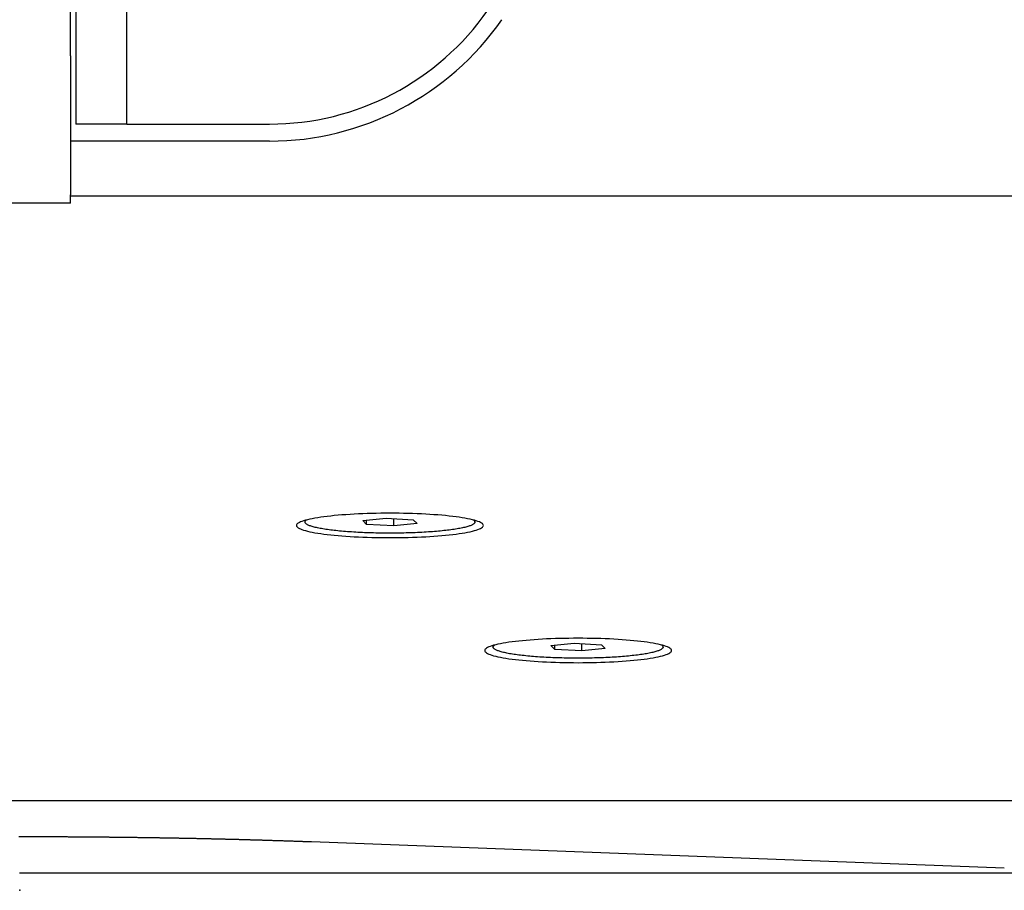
# Model space of a CAD drawing. Extents: x 1917 to 3682, y 1570 to 2675.
# Tile 143 of 166: x 3498 to 3556, y 2344 to 2396. Entities that reach past the tile are written whole.
import ezdxf

# ---------------------------------------------------------------- set-up
doc = ezdxf.new("R2010")
doc.units = 0
doc.header["$MEASUREMENT"] = 0
doc.layers.add('KF_SEQUENZA_5_NW_REAR', color=7, linetype='CONTINUOUS')

# ---------------------------------------------------------------- blocks, each defined once
blk = doc.blocks.new('KF_SEQUENZA_5_NW_REAR')
at = {"layer": 'KF_SEQUENZA_5_NW_REAR'}
for p, q in [((3, -258.893723), (3, -161.577506)), ((3.3, -246.903526), (3.3, -262.903526)), ((6.3, -262.903526), (6.3, -246.903526)), ((3, -258.893723), (3, -267.071621)), ((6.3, -262.903526), (3.3, -262.903526)), ((6.3, -262.903526), (10.1, -262.903526)), ((10.1, -262.903526), (14.71542, -262.903526)), ((14.715535, -263.903356), (3, -263.903356)), ((3, -267.55073), (3, -267.071621)), ((3, -267.119588), (72.5, -267.119588)), ((3, -267.119588), (72.5, -267.119588)), ((3, -267.556037), (-2.492912, -267.556037)), ((3, -267.55073), (3, -267.556037)), ((16.8, -286.326731), (16.8, -286.225947)), ((20.199794, -286.240215), (21.573922, -286.102587)), ((20.425872, -286.464359), (20.199794, -286.240215)), ((20.425872, -286.464359), (20.425872, -286.217572)), ((21.573922, -286.102587), (23.174128, -286.189103)), ((22.026078, -286.550875), (22.026078, -286.127033)), ((23.174128, -286.189103), (23.400206, -286.413247)), ((26.8, -286.326731), (26.8, -286.225947)), ((22.026078, -286.550875), (20.425872, -286.464359)), ((23.400206, -286.413247), (22.026078, -286.550875)), ((27.878034, -293.685982), (27.878034, -293.585198)), ((31.277827, -293.599465), (32.651956, -293.461838)), ((31.503905, -293.823609), (31.277827, -293.599465)), ((31.503905, -293.823609), (31.503905, -293.576822)), ((33.104112, -293.910126), (31.503905, -293.823609)), ((32.651956, -293.461838), (34.252162, -293.548354)), ((33.104112, -293.910126), (33.104112, -293.486284)), ((34.47824, -293.772498), (33.104112, -293.910126)), ((34.252162, -293.548354), (34.47824, -293.772498)), ((37.878034, -293.685982), (37.878034, -293.585198)), ((-90.5, -302.707993), (119.5, -302.707993)), ((57.970372, -306.696864), (17.183908, -305.156091)), ((57.970372, -306.999692), (17.183908, -306.999692)), ((75.248015, -306.999692), (57.970372, -306.999692))]:
    blk.add_line(p, q, dxfattribs=at)
for points in [[(21.8, -287.243, 0), (22.0699, -287.242, 0), (22.3391, -287.239, 0), (22.607, -287.235, 0), (22.873, -287.229, 0), (23.1364, -287.221, 0), (23.3966, -287.212, 0), (23.6529, -287.201, 0), (23.9048, -287.188, 0), (24.1516, -287.174, 0), (24.3927, -287.158, 0), (24.6276, -287.141, 0), (24.8556, -287.122, 0), (25.0763, -287.102, 0), (25.2892, -287.08, 0), (25.4936, -287.057, 0), (25.6891, -287.033, 0), (25.8752, -287.007, 0), (26.0516, -286.98, 0), (26.2176, -286.953, 0), (26.3731, -286.924, 0), (26.5175, -286.894, 0), (26.6506, -286.863, 0), (26.7719, -286.832, 0), (26.8813, -286.8, 0), (26.9785, -286.767, 0), (27.0632, -286.733, 0), (27.1352, -286.699, 0), (27.1943, -286.665, 0), (27.2405, -286.63, 0), (27.2735, -286.595, 0), (27.2934, -286.56, 0), (27.3, -286.525, 0), (27.2934, -286.49, 0), (27.2735, -286.455, 0), (27.2405, -286.42, 0), (27.1943, -286.385, 0), (27.1352, -286.351, 0), (27.0632, -286.317, 0), (26.9785, -286.283, 0), (26.8813, -286.25, 0), (26.7719, -286.218, 0), (26.6506, -286.187, 0), (26.5175, -286.156, 0), (26.3731, -286.126, 0), (26.2176, -286.097, 0), (26.0516, -286.07, 0), (25.8752, -286.043, 0), (25.6891, -286.017, 0), (25.4936, -285.993, 0), (25.2892, -285.97, 0), (25.0763, -285.948, 0), (24.8556, -285.928, 0), (24.6276, -285.909, 0), (24.3927, -285.892, 0), (24.1516, -285.876, 0), (23.9048, -285.862, 0), (23.6529, -285.849, 0), (23.3966, -285.838, 0), (23.1364, -285.829, 0), (22.873, -285.821, 0), (22.607, -285.815, 0), (22.3391, -285.811, 0), (22.0699, -285.808, 0), (21.8, -285.807, 0), (21.5301, -285.808, 0), (21.2609, -285.811, 0), (20.993, -285.815, 0), (20.727, -285.821, 0), (20.4636, -285.829, 0), (20.2034, -285.838, 0), (19.9471, -285.849, 0), (19.6952, -285.862, 0), (19.4484, -285.876, 0), (19.2073, -285.892, 0), (18.9724, -285.909, 0), (18.7444, -285.928, 0), (18.5237, -285.948, 0), (18.3108, -285.97, 0), (18.1064, -285.993, 0), (17.9109, -286.017, 0), (17.7248, -286.043, 0), (17.5484, -286.07, 0), (17.3824, -286.097, 0), (17.2269, -286.126, 0), (17.0825, -286.156, 0), (16.9494, -286.187, 0), (16.8281, -286.218, 0), (16.7187, -286.25, 0), (16.6215, -286.283, 0), (16.5368, -286.317, 0), (16.4648, -286.351, 0), (16.4057, -286.385, 0), (16.3595, -286.42, 0), (16.3265, -286.455, 0), (16.3066, -286.49, 0), (16.3, -286.525, 0), (16.3066, -286.56, 0), (16.3265, -286.595, 0), (16.3595, -286.63, 0), (16.4057, -286.665, 0), (16.4648, -286.699, 0), (16.5368, -286.733, 0), (16.6215, -286.767, 0), (16.7187, -286.8, 0), (16.8281, -286.832, 0), (16.9494, -286.863, 0), (17.0825, -286.894, 0), (17.2269, -286.924, 0), (17.3824, -286.953, 0), (17.5484, -286.98, 0), (17.7248, -287.007, 0), (17.9109, -287.033, 0), (18.1064, -287.057, 0), (18.3108, -287.08, 0), (18.5237, -287.102, 0), (18.7444, -287.122, 0), (18.9724, -287.141, 0), (19.2073, -287.158, 0), (19.4484, -287.174, 0), (19.6952, -287.188, 0), (19.9471, -287.201, 0), (20.2034, -287.212, 0), (20.4636, -287.221, 0), (20.727, -287.229, 0), (20.993, -287.235, 0), (21.2609, -287.239, 0), (21.5301, -287.242, 0), (21.8, -287.243, 0)], [(26.7053, -286.2, 0), (26.7302, -286.218, 0), (26.7513, -286.236, 0), (26.7686, -286.254, 0), (26.7821, -286.272, 0), (26.7919, -286.29, 0), (26.7978, -286.308, 0), (26.8, -286.326, 0), (26.7983, -286.344, 0), (26.7929, -286.362, 0), (26.7836, -286.38, 0), (26.7706, -286.397, 0), (26.7537, -286.415, 0), (26.7331, -286.433, 0), (26.7087, -286.451, 0), (26.6807, -286.468, 0), (26.6488, -286.486, 0), (26.6133, -286.503, 0), (26.5742, -286.521, 0), (26.5314, -286.538, 0), (26.485, -286.555, 0), (26.435, -286.572, 0), (26.3815, -286.588, 0), (26.3245, -286.605, 0), (26.2641, -286.621, 0), (26.2003, -286.637, 0), (26.1331, -286.652, 0), (26.0626, -286.668, 0), (25.9889, -286.683, 0), (25.912, -286.698, 0), (25.832, -286.713, 0), (25.7489, -286.727, 0), (25.6628, -286.741, 0), (25.5737, -286.755, 0), (25.4818, -286.768, 0), (25.3871, -286.781, 0), (25.2896, -286.794, 0), (25.1895, -286.807, 0), (25.0868, -286.819, 0), (24.9816, -286.83, 0), (24.874, -286.841, 0), (24.7641, -286.852, 0), (24.6519, -286.863, 0), (24.5375, -286.873, 0), (24.421, -286.883, 0), (24.3026, -286.892, 0), (24.1822, -286.901, 0), (24.06, -286.909, 0), (23.9361, -286.917, 0), (23.8106, -286.924, 0), (23.6836, -286.931, 0), (23.5551, -286.938, 0), (23.4253, -286.944, 0), (23.2942, -286.95, 0), (23.162, -286.955, 0), (23.0288, -286.959, 0), (22.8946, -286.964, 0), (22.7596, -286.967, 0), (22.6239, -286.97, 0), (22.4875, -286.973, 0), (22.3507, -286.975, 0), (22.2134, -286.977, 0), (22.0758, -286.978, 0), (21.9379, -286.979, 0), (21.8, -286.979, 0), (21.6621, -286.979, 0), (21.5242, -286.978, 0), (21.3866, -286.977, 0), (21.2493, -286.975, 0), (21.1125, -286.973, 0), (20.9761, -286.97, 0), (20.8404, -286.967, 0), (20.7054, -286.964, 0), (20.5712, -286.959, 0), (20.438, -286.955, 0), (20.3058, -286.95, 0), (20.1747, -286.944, 0), (20.0449, -286.938, 0), (19.9164, -286.931, 0), (19.7894, -286.924, 0), (19.6639, -286.917, 0), (19.54, -286.909, 0), (19.4178, -286.901, 0), (19.2974, -286.892, 0), (19.179, -286.883, 0), (19.0625, -286.873, 0), (18.9481, -286.863, 0), (18.8359, -286.852, 0), (18.726, -286.841, 0), (18.6184, -286.83, 0), (18.5132, -286.819, 0), (18.4105, -286.807, 0), (18.3104, -286.794, 0), (18.2129, -286.781, 0), (18.1182, -286.768, 0), (18.0263, -286.755, 0), (17.9372, -286.741, 0), (17.8511, -286.727, 0), (17.768, -286.713, 0), (17.688, -286.698, 0), (17.6111, -286.683, 0), (17.5374, -286.668, 0), (17.4669, -286.652, 0), (17.3997, -286.637, 0), (17.3359, -286.621, 0), (17.2755, -286.605, 0), (17.2185, -286.588, 0), (17.165, -286.572, 0), (17.115, -286.555, 0), (17.0686, -286.538, 0), (17.0258, -286.521, 0), (16.9867, -286.503, 0), (16.9512, -286.486, 0), (16.9193, -286.468, 0), (16.8913, -286.451, 0), (16.8669, -286.433, 0), (16.8463, -286.415, 0), (16.8294, -286.397, 0), (16.8164, -286.38, 0), (16.8071, -286.362, 0), (16.8017, -286.344, 0), (16.8, -286.326, 0), (16.8022, -286.308, 0), (16.8081, -286.29, 0), (16.8179, -286.272, 0), (16.8314, -286.254, 0), (16.8487, -286.236, 0), (16.8698, -286.218, 0), (16.8947, -286.2, 0)], [(32.878, -294.602, 0), (33.1479, -294.601, 0), (33.4171, -294.599, 0), (33.6851, -294.594, 0), (33.951, -294.588, 0), (34.2144, -294.581, 0), (34.4746, -294.571, 0), (34.7309, -294.56, 0), (34.9828, -294.548, 0), (35.2296, -294.533, 0), (35.4707, -294.517, 0), (35.7056, -294.5, 0), (35.9337, -294.481, 0), (36.1544, -294.461, 0), (36.3672, -294.439, 0), (36.5716, -294.416, 0), (36.7671, -294.392, 0), (36.9533, -294.366, 0), (37.1296, -294.34, 0), (37.2957, -294.312, 0), (37.4511, -294.283, 0), (37.5955, -294.253, 0), (37.7286, -294.223, 0), (37.85, -294.191, 0), (37.9594, -294.159, 0), (38.0565, -294.126, 0), (38.1412, -294.093, 0), (38.2132, -294.059, 0), (38.2724, -294.024, 0), (38.3185, -293.99, 0), (38.3515, -293.955, 0), (38.3714, -293.919, 0), (38.378, -293.884, 0), (38.3714, -293.849, 0), (38.3515, -293.814, 0), (38.3185, -293.779, 0), (38.2724, -293.744, 0), (38.2132, -293.71, 0), (38.1412, -293.676, 0), (38.0565, -293.642, 0), (37.9594, -293.61, 0), (37.85, -293.577, 0), (37.7286, -293.546, 0), (37.5955, -293.515, 0), (37.4511, -293.485, 0), (37.2957, -293.457, 0), (37.1296, -293.429, 0), (36.9533, -293.402, 0), (36.7671, -293.377, 0), (36.5716, -293.352, 0), (36.3672, -293.329, 0), (36.1544, -293.308, 0), (35.9337, -293.287, 0), (35.7056, -293.269, 0), (35.4707, -293.251, 0), (35.2296, -293.235, 0), (34.9828, -293.221, 0), (34.7309, -293.208, 0), (34.4746, -293.197, 0), (34.2144, -293.188, 0), (33.951, -293.18, 0), (33.6851, -293.174, 0), (33.4171, -293.17, 0), (33.1479, -293.167, 0), (32.878, -293.166, 0), (32.6082, -293.167, 0), (32.3389, -293.17, 0), (32.071, -293.174, 0), (31.805, -293.18, 0), (31.5416, -293.188, 0), (31.2815, -293.197, 0), (31.0251, -293.208, 0), (30.7733, -293.221, 0), (30.5265, -293.235, 0), (30.2854, -293.251, 0), (30.0505, -293.269, 0), (29.8224, -293.287, 0), (29.6017, -293.308, 0), (29.3889, -293.329, 0), (29.1845, -293.352, 0), (28.9889, -293.377, 0), (28.8028, -293.402, 0), (28.6265, -293.429, 0), (28.4604, -293.457, 0), (28.305, -293.485, 0), (28.1605, -293.515, 0), (28.0275, -293.546, 0), (27.9061, -293.577, 0), (27.7967, -293.61, 0), (27.6995, -293.642, 0), (27.6149, -293.676, 0), (27.5429, -293.71, 0), (27.4837, -293.744, 0), (27.4376, -293.779, 0), (27.4045, -293.814, 0), (27.3847, -293.849, 0), (27.378, -293.884, 0), (27.3847, -293.919, 0), (27.4045, -293.955, 0), (27.4376, -293.99, 0), (27.4837, -294.024, 0), (27.5429, -294.059, 0), (27.6149, -294.093, 0), (27.6995, -294.126, 0), (27.7967, -294.159, 0), (27.9061, -294.191, 0), (28.0275, -294.223, 0), (28.1605, -294.253, 0), (28.305, -294.283, 0), (28.4604, -294.312, 0), (28.6265, -294.34, 0), (28.8028, -294.366, 0), (28.9889, -294.392, 0), (29.1845, -294.416, 0), (29.3889, -294.439, 0), (29.6017, -294.461, 0), (29.8224, -294.481, 0), (30.0505, -294.5, 0), (30.2854, -294.517, 0), (30.5265, -294.533, 0), (30.7733, -294.548, 0), (31.0251, -294.56, 0), (31.2815, -294.571, 0), (31.5416, -294.581, 0), (31.805, -294.588, 0), (32.071, -294.594, 0), (32.3389, -294.599, 0), (32.6082, -294.601, 0), (32.878, -294.602, 0)], [(37.7834, -293.56, 0), (37.8082, -293.577, 0), (37.8293, -293.595, 0), (37.8466, -293.613, 0), (37.8602, -293.631, 0), (37.8699, -293.649, 0), (37.8759, -293.667, 0), (37.878, -293.685, 0), (37.8764, -293.703, 0), (37.8709, -293.721, 0), (37.8616, -293.739, 0), (37.8486, -293.757, 0), (37.8318, -293.775, 0), (37.8111, -293.792, 0), (37.7868, -293.81, 0), (37.7587, -293.828, 0), (37.7269, -293.845, 0), (37.6914, -293.863, 0), (37.6522, -293.88, 0), (37.6094, -293.897, 0), (37.563, -293.914, 0), (37.513, -293.931, 0), (37.4595, -293.947, 0), (37.4025, -293.964, 0), (37.3421, -293.98, 0), (37.2783, -293.996, 0), (37.2111, -294.012, 0), (37.1407, -294.027, 0), (37.0669, -294.042, 0), (36.99, -294.057, 0), (36.91, -294.072, 0), (36.8269, -294.086, 0), (36.7408, -294.1, 0), (36.6517, -294.114, 0), (36.5598, -294.128, 0), (36.4651, -294.141, 0), (36.3677, -294.153, 0), (36.2675, -294.166, 0), (36.1649, -294.178, 0), (36.0597, -294.189, 0), (35.9521, -294.201, 0), (35.8421, -294.212, 0), (35.7299, -294.222, 0), (35.6155, -294.232, 0), (35.4991, -294.242, 0), (35.3806, -294.251, 0), (35.2602, -294.26, 0), (35.1381, -294.268, 0), (35.0142, -294.276, 0), (34.8887, -294.284, 0), (34.7616, -294.291, 0), (34.6331, -294.297, 0), (34.5033, -294.303, 0), (34.3722, -294.309, 0), (34.2401, -294.314, 0), (34.1068, -294.319, 0), (33.9727, -294.323, 0), (33.8377, -294.326, 0), (33.7019, -294.33, 0), (33.5656, -294.332, 0), (33.4287, -294.335, 0), (33.2914, -294.336, 0), (33.1538, -294.338, 0), (33.016, -294.338, 0), (32.878, -294.339, 0), (32.7401, -294.338, 0), (32.6023, -294.338, 0), (32.4647, -294.336, 0), (32.3274, -294.335, 0), (32.1905, -294.332, 0), (32.0541, -294.33, 0), (31.9184, -294.326, 0), (31.7834, -294.323, 0), (31.6492, -294.319, 0), (31.516, -294.314, 0), (31.3838, -294.309, 0), (31.2528, -294.303, 0), (31.1229, -294.297, 0), (30.9945, -294.291, 0), (30.8674, -294.284, 0), (30.7419, -294.276, 0), (30.618, -294.268, 0), (30.4958, -294.26, 0), (30.3755, -294.251, 0), (30.257, -294.242, 0), (30.1405, -294.232, 0), (30.0262, -294.222, 0), (29.914, -294.212, 0), (29.804, -294.201, 0), (29.6964, -294.189, 0), (29.5912, -294.178, 0), (29.4885, -294.166, 0), (29.3884, -294.153, 0), (29.291, -294.141, 0), (29.1962, -294.128, 0), (29.1043, -294.114, 0), (29.0153, -294.1, 0), (28.9292, -294.086, 0), (28.8461, -294.072, 0), (28.766, -294.057, 0), (28.6891, -294.042, 0), (28.6154, -294.027, 0), (28.5449, -294.012, 0), (28.4778, -293.996, 0), (28.4139, -293.98, 0), (28.3535, -293.964, 0), (28.2965, -293.947, 0), (28.243, -293.931, 0), (28.1931, -293.914, 0), (28.1467, -293.897, 0), (28.1039, -293.88, 0), (28.0647, -293.863, 0), (28.0292, -293.845, 0), (27.9974, -293.828, 0), (27.9693, -293.81, 0), (27.9449, -293.792, 0), (27.9243, -293.775, 0), (27.9075, -293.757, 0), (27.8944, -293.739, 0), (27.8852, -293.721, 0), (27.8797, -293.703, 0), (27.878, -293.685, 0), (27.8802, -293.667, 0), (27.8861, -293.649, 0), (27.8959, -293.631, 0), (27.9094, -293.613, 0), (27.9268, -293.595, 0), (27.9479, -293.577, 0), (27.9727, -293.56, 0)], [(0, -304.855, 0), (-0.051276, -304.855, 0)], [(17.1839, -305.156, 0), (17.1395, -305.154, 0), (17.0951, -305.153, 0), (17.0506, -305.151, 0), (17.0061, -305.149, 0), (16.9615, -305.148, 0), (16.9169, -305.146, 0), (16.8723, -305.144, 0), (16.8276, -305.143, 0), (16.7829, -305.141, 0), (16.7382, -305.14, 0), (16.6934, -305.138, 0), (16.6486, -305.136, 0), (16.6037, -305.135, 0), (16.5588, -305.133, 0), (16.5139, -305.131, 0), (16.4689, -305.13, 0), (16.4239, -305.128, 0), (16.3789, -305.127, 0), (16.3338, -305.125, 0), (16.2887, -305.123, 0), (16.2435, -305.122, 0), (16.1984, -305.12, 0), (16.1531, -305.119, 0), (16.1079, -305.117, 0), (16.0626, -305.116, 0), (16.0173, -305.114, 0), (15.9719, -305.112, 0), (15.9265, -305.111, 0), (15.881, -305.109, 0), (15.8356, -305.108, 0), (15.7901, -305.106, 0), (15.7445, -305.105, 0), (15.699, -305.103, 0), (15.6533, -305.102, 0), (15.6077, -305.1, 0), (15.562, -305.099, 0), (15.5163, -305.097, 0), (15.4705, -305.096, 0), (15.4248, -305.094, 0), (15.3789, -305.093, 0), (15.3331, -305.091, 0), (15.2872, -305.09, 0), (15.2413, -305.088, 0), (15.1953, -305.087, 0), (15.1493, -305.085, 0), (15.1033, -305.084, 0), (15.0572, -305.082, 0), (15.0111, -305.081, 0), (14.965, -305.079, 0), (14.9189, -305.078, 0), (14.8727, -305.076, 0), (14.8264, -305.075, 0), (14.7802, -305.073, 0), (14.7339, -305.072, 0), (14.6876, -305.071, 0), (14.6412, -305.069, 0), (14.5948, -305.068, 0), (14.5484, -305.066, 0), (14.5019, -305.065, 0), (14.4555, -305.063, 0), (14.4089, -305.062, 0), (14.3624, -305.061, 0), (14.3158, -305.059, 0), (14.2692, -305.058, 0), (14.2225, -305.056, 0), (14.1759, -305.055, 0), (14.1291, -305.054, 0), (14.0824, -305.052, 0), (14.0356, -305.051, 0), (13.9888, -305.05, 0), (13.942, -305.048, 0), (13.8951, -305.047, 0), (13.8482, -305.045, 0), (13.8013, -305.044, 0), (13.7543, -305.043, 0), (13.7073, -305.041, 0), (13.6603, -305.04, 0), (13.6133, -305.039, 0), (13.5662, -305.037, 0), (13.5191, -305.036, 0), (13.4719, -305.035, 0), (13.4247, -305.033, 0), (13.3775, -305.032, 0), (13.3303, -305.031, 0), (13.283, -305.03, 0), (13.2357, -305.028, 0), (13.1884, -305.027, 0), (13.1411, -305.026, 0), (13.0937, -305.024, 0), (13.0463, -305.023, 0), (12.9988, -305.022, 0), (12.9514, -305.021, 0), (12.9039, -305.019, 0), (12.8564, -305.018, 0), (12.8088, -305.017, 0), (12.7612, -305.016, 0), (12.7136, -305.014, 0), (12.666, -305.013, 0), (12.6183, -305.012, 0), (12.5706, -305.011, 0), (12.5229, -305.009, 0), (12.4751, -305.008, 0), (12.4273, -305.007, 0), (12.3795, -305.006, 0), (12.3317, -305.005, 0), (12.2838, -305.003, 0), (12.2359, -305.002, 0), (12.188, -305.001, 0), (12.1401, -305, 0), (12.0921, -304.999, 0), (12.0441, -304.997, 0), (11.9961, -304.996, 0), (11.948, -304.995, 0), (11.8999, -304.994, 0), (11.8518, -304.993, 0), (11.8037, -304.992, 0), (11.7555, -304.99, 0), (11.7074, -304.989, 0), (11.6591, -304.988, 0), (11.6109, -304.987, 0), (11.5626, -304.986, 0), (11.5144, -304.985, 0), (11.466, -304.984, 0), (11.4177, -304.983, 0), (11.3693, -304.981, 0), (11.3209, -304.98, 0), (11.2725, -304.979, 0), (11.2241, -304.978, 0), (11.1756, -304.977, 0), (11.1271, -304.976, 0), (11.0786, -304.975, 0), (11.0301, -304.974, 0), (10.9815, -304.973, 0), (10.9329, -304.972, 0), (10.8843, -304.971, 0), (10.8357, -304.97, 0), (10.787, -304.968, 0), (10.7383, -304.967, 0), (10.6896, -304.966, 0), (10.6409, -304.965, 0), (10.5921, -304.964, 0), (10.5433, -304.963, 0), (10.4945, -304.962, 0), (10.4457, -304.961, 0), (10.3968, -304.96, 0), (10.3479, -304.959, 0), (10.299, -304.958, 0), (10.2501, -304.957, 0), (10.2012, -304.956, 0), (10.1522, -304.955, 0), (10.1032, -304.954, 0), (10.0542, -304.953, 0), (10.0052, -304.952, 0), (9.95611, -304.951, 0), (9.90702, -304.95, 0), (9.85792, -304.949, 0), (9.8088, -304.948, 0), (9.75965, -304.947, 0), (9.71048, -304.946, 0), (9.66129, -304.946, 0), (9.61208, -304.945, 0), (9.56284, -304.944, 0), (9.51359, -304.943, 0), (9.46431, -304.942, 0), (9.41502, -304.941, 0), (9.3657, -304.94, 0), (9.31636, -304.939, 0), (9.267, -304.938, 0), (9.21762, -304.937, 0), (9.16822, -304.936, 0), (9.11879, -304.935, 0), (9.06935, -304.935, 0), (9.01989, -304.934, 0), (8.97041, -304.933, 0), (8.92091, -304.932, 0), (8.87138, -304.931, 0), (8.82184, -304.93, 0), (8.77228, -304.929, 0), (8.7227, -304.928, 0), (8.6731, -304.928, 0), (8.62348, -304.927, 0), (8.57384, -304.926, 0), (8.52418, -304.925, 0), (8.4745, -304.924, 0), (8.4248, -304.923, 0), (8.37509, -304.923, 0), (8.32535, -304.922, 0), (8.2756, -304.921, 0), (8.22583, -304.92, 0), (8.17604, -304.919, 0), (8.12623, -304.919, 0), (8.07641, -304.918, 0), (8.02656, -304.917, 0), (7.9767, -304.916, 0), (7.92682, -304.915, 0), (7.87692, -304.915, 0), (7.82701, -304.914, 0), (7.77708, -304.913, 0), (7.72713, -304.912, 0), (7.67716, -304.912, 0), (7.62717, -304.911, 0), (7.57717, -304.91, 0), (7.52715, -304.909, 0), (7.47712, -304.909, 0), (7.42707, -304.908, 0), (7.377, -304.907, 0), (7.32691, -304.907, 0), (7.27681, -304.906, 0), (7.22669, -304.905, 0), (7.17656, -304.904, 0), (7.12641, -304.904, 0), (7.07625, -304.903, 0), (7.02606, -304.902, 0), (6.97587, -304.902, 0), (6.92565, -304.901, 0), (6.87543, -304.9, 0), (6.82518, -304.9, 0), (6.77492, -304.899, 0), (6.72465, -304.898, 0), (6.67436, -304.898, 0), (6.62406, -304.897, 0), (6.57374, -304.896, 0), (6.5234, -304.896, 0), (6.47306, -304.895, 0), (6.42269, -304.894, 0), (6.37232, -304.894, 0), (6.32193, -304.893, 0), (6.27152, -304.893, 0), (6.2211, -304.892, 0), (6.17067, -304.891, 0), (6.12022, -304.891, 0), (6.06976, -304.89, 0), (6.01929, -304.89, 0), (5.9688, -304.889, 0), (5.9183, -304.888, 0), (5.86778, -304.888, 0), (5.81726, -304.887, 0), (5.76672, -304.887, 0), (5.71616, -304.886, 0), (5.6656, -304.886, 0), (5.61502, -304.885, 0), (5.56443, -304.885, 0), (5.51382, -304.884, 0), (5.46321, -304.883, 0), (5.41258, -304.883, 0), (5.36194, -304.882, 0), (5.31129, -304.882, 0), (5.26062, -304.881, 0), (5.20995, -304.881, 0), (5.15926, -304.88, 0), (5.10856, -304.88, 0), (5.05785, -304.879, 0), (5.00713, -304.879, 0), (4.9564, -304.878, 0), (4.90565, -304.878, 0), (4.8549, -304.877, 0), (4.80413, -304.877, 0), (4.75336, -304.876, 0), (4.70257, -304.876, 0), (4.65177, -304.876, 0), (4.60096, -304.875, 0), (4.55014, -304.875, 0), (4.49932, -304.874, 0), (4.44848, -304.874, 0), (4.39763, -304.873, 0), (4.34677, -304.873, 0), (4.2959, -304.872, 0), (4.24503, -304.872, 0), (4.19414, -304.872, 0), (4.14324, -304.871, 0), (4.09234, -304.871, 0), (4.04142, -304.87, 0), (3.9905, -304.87, 0), (3.93957, -304.87, 0), (3.88862, -304.869, 0), (3.83767, -304.869, 0), (3.78672, -304.869, 0), (3.73575, -304.868, 0), (3.68477, -304.868, 0), (3.63379, -304.867, 0), (3.5828, -304.867, 0), (3.5318, -304.867, 0), (3.48079, -304.866, 0), (3.42977, -304.866, 0), (3.37875, -304.866, 0), (3.32772, -304.865, 0), (3.27668, -304.865, 0), (3.22564, -304.865, 0), (3.17458, -304.864, 0), (3.12352, -304.864, 0), (3.07246, -304.864, 0), (3.02138, -304.864, 0), (2.9703, -304.863, 0), (2.91922, -304.863, 0), (2.86812, -304.863, 0), (2.81702, -304.862, 0), (2.76592, -304.862, 0), (2.7148, -304.862, 0), (2.66369, -304.862, 0), (2.61256, -304.861, 0), (2.56143, -304.861, 0), (2.5103, -304.861, 0), (2.45915, -304.861, 0), (2.40801, -304.86, 0), (2.35685, -304.86, 0), (2.3057, -304.86, 0), (2.25453, -304.86, 0), (2.20337, -304.859, 0), (2.15219, -304.859, 0), (2.10101, -304.859, 0), (2.04983, -304.859, 0), (1.99864, -304.859, 0), (1.94745, -304.858, 0), (1.89626, -304.858, 0), (1.84506, -304.858, 0), (1.79385, -304.858, 0), (1.74265, -304.858, 0), (1.69143, -304.858, 0), (1.64022, -304.857, 0), (1.589, -304.857, 0), (1.53777, -304.857, 0), (1.48655, -304.857, 0), (1.43532, -304.857, 0), (1.38409, -304.857, 0), (1.33285, -304.857, 0), (1.28161, -304.856, 0), (1.23037, -304.856, 0), (1.17912, -304.856, 0), (1.12788, -304.856, 0), (1.07663, -304.856, 0), (1.02537, -304.856, 0), (0.974119, -304.856, 0), (0.922863, -304.856, 0), (0.871604, -304.856, 0), (0.820343, -304.855, 0), (0.769081, -304.855, 0), (0.717816, -304.855, 0), (0.66655, -304.855, 0), (0.615283, -304.855, 0), (0.564014, -304.855, 0), (0.512744, -304.855, 0), (0.461473, -304.855, 0), (0.410201, -304.855, 0), (0.358928, -304.855, 0), (0.307654, -304.855, 0), (0.256379, -304.855, 0), (0.205104, -304.855, 0), (0.153828, -304.855, 0), (0.102553, -304.855, 0), (0.051276, -304.855, 0), (0, -304.855, 0)], [(0, -307, 0), (-0.020146, -307, 0)], [(17.1839, -307, 0), (17.1665, -307, 0), (17.1491, -307, 0), (17.1316, -307, 0), (17.1142, -307, 0), (17.0968, -307, 0), (17.0793, -307, 0), (17.0619, -307, 0), (17.0444, -307, 0), (17.0269, -307, 0), (17.0095, -307, 0), (16.992, -307, 0), (16.9745, -307, 0), (16.957, -307, 0), (16.9395, -307, 0), (16.922, -307, 0), (16.9045, -307, 0), (16.887, -307, 0), (16.8695, -307, 0), (16.852, -307, 0), (16.8345, -307, 0), (16.8169, -307, 0), (16.7994, -307, 0), (16.7819, -307, 0), (16.7643, -307, 0), (16.7468, -307, 0), (16.7292, -307, 0), (16.7116, -307, 0), (16.6941, -307, 0), (16.6765, -307, 0), (16.6589, -307, 0), (16.6413, -307, 0), (16.6237, -307, 0), (16.6061, -307, 0), (16.5885, -307, 0), (16.5709, -307, 0), (16.5533, -307, 0), (16.5357, -307, 0), (16.5181, -307, 0), (16.5004, -307, 0), (16.4828, -307, 0), (16.4652, -307, 0), (16.4475, -307, 0), (16.4299, -307, 0), (16.4122, -307, 0), (16.3946, -307, 0), (16.3769, -307, 0), (16.3592, -307, 0), (16.3415, -307, 0), (16.3239, -307, 0), (16.3062, -307, 0), (16.2885, -307, 0), (16.2708, -307, 0), (16.2531, -307, 0), (16.2354, -307, 0), (16.2176, -307, 0), (16.1999, -307, 0), (16.1822, -307, 0), (16.1645, -307, 0), (16.1467, -307, 0), (16.129, -307, 0), (16.1112, -307, 0), (16.0935, -307, 0), (16.0757, -307, 0), (16.058, -307, 0), (16.0402, -307, 0), (16.0224, -307, 0), (16.0046, -307, 0), (15.9868, -307, 0), (15.969, -307, 0), (15.9513, -307, 0), (15.9335, -307, 0), (15.9156, -307, 0), (15.8978, -307, 0), (15.88, -307, 0), (15.8622, -307, 0), (15.8444, -307, 0), (15.8265, -307, 0), (15.8087, -307, 0), (15.7908, -307, 0), (15.773, -307, 0), (15.7551, -307, 0), (15.7373, -307, 0), (15.7194, -307, 0), (15.7016, -307, 0), (15.6837, -307, 0), (15.6658, -307, 0), (15.6479, -307, 0), (15.63, -307, 0), (15.6121, -307, 0), (15.5942, -307, 0), (15.5763, -307, 0), (15.5584, -307, 0), (15.5405, -307, 0), (15.5226, -307, 0), (15.5046, -307, 0), (15.4867, -307, 0), (15.4688, -307, 0), (15.4508, -307, 0), (15.4329, -307, 0), (15.4149, -307, 0), (15.397, -307, 0), (15.379, -307, 0), (15.361, -307, 0), (15.3431, -307, 0), (15.3251, -307, 0), (15.3071, -307, 0), (15.2891, -307, 0), (15.2711, -307, 0), (15.2531, -307, 0), (15.2351, -307, 0), (15.2171, -307, 0), (15.1991, -307, 0), (15.1811, -307, 0), (15.163, -307, 0), (15.145, -307, 0), (15.127, -307, 0), (15.1089, -307, 0), (15.0909, -307, 0), (15.0728, -307, 0), (15.0548, -307, 0), (15.0367, -307, 0), (15.0187, -307, 0), (15.0006, -307, 0), (14.9825, -307, 0), (14.9644, -307, 0), (14.9463, -307, 0), (14.9283, -307, 0), (14.9102, -307, 0), (14.8921, -307, 0), (14.8739, -307, 0), (14.8558, -307, 0), (14.8377, -307, 0), (14.8196, -307, 0), (14.8015, -307, 0), (14.7833, -307, 0), (14.7652, -307, 0), (14.7471, -307, 0), (14.7289, -307, 0), (14.7108, -307, 0), (14.6926, -307, 0), (14.6745, -307, 0), (14.6563, -307, 0), (14.6381, -307, 0), (14.6199, -307, 0), (14.6018, -307, 0), (14.5836, -307, 0), (14.5654, -307, 0), (14.5472, -307, 0), (14.529, -307, 0), (14.5108, -307, 0), (14.4926, -307, 0), (14.4744, -307, 0), (14.4561, -307, 0), (14.4379, -307, 0), (14.4197, -307, 0), (14.4015, -307, 0), (14.3832, -307, 0), (14.365, -307, 0), (14.3467, -307, 0), (14.3285, -307, 0), (14.3102, -307, 0), (14.2919, -307, 0), (14.2737, -307, 0), (14.2554, -307, 0), (14.2371, -307, 0), (14.2188, -307, 0), (14.2006, -307, 0), (14.1823, -307, 0), (14.164, -307, 0), (14.1457, -307, 0), (14.1274, -307, 0), (14.109, -307, 0), (14.0907, -307, 0), (14.0724, -307, 0), (14.0541, -307, 0), (14.0357, -307, 0), (14.0174, -307, 0), (13.9991, -307, 0), (13.9807, -307, 0), (13.9624, -307, 0), (13.944, -307, 0), (13.9257, -307, 0), (13.9073, -307, 0), (13.8889, -307, 0), (13.8705, -307, 0), (13.8522, -307, 0), (13.8338, -307, 0), (13.8154, -307, 0), (13.797, -307, 0), (13.7786, -307, 0), (13.7602, -307, 0), (13.7418, -307, 0), (13.7234, -307, 0), (13.705, -307, 0), (13.6865, -307, 0), (13.6681, -307, 0), (13.6497, -307, 0), (13.6312, -307, 0), (13.6128, -307, 0), (13.5944, -307, 0), (13.5759, -307, 0), (13.5575, -307, 0), (13.539, -307, 0), (13.5205, -307, 0), (13.5021, -307, 0), (13.4836, -307, 0), (13.4651, -307, 0), (13.4466, -307, 0), (13.4282, -307, 0), (13.4097, -307, 0), (13.3912, -307, 0), (13.3727, -307, 0), (13.3542, -307, 0), (13.3356, -307, 0), (13.3171, -307, 0), (13.2986, -307, 0), (13.2801, -307, 0), (13.2616, -307, 0), (13.243, -307, 0), (13.2245, -307, 0), (13.2059, -307, 0), (13.1874, -307, 0), (13.1689, -307, 0), (13.1503, -307, 0), (13.1317, -307, 0), (13.1132, -307, 0), (13.0946, -307, 0), (13.076, -307, 0), (13.0574, -307, 0), (13.0389, -307, 0), (13.0203, -307, 0), (13.0017, -307, 0), (12.9831, -307, 0), (12.9645, -307, 0), (12.9459, -307, 0), (12.9273, -307, 0), (12.9087, -307, 0), (12.89, -307, 0), (12.8714, -307, 0), (12.8528, -307, 0), (12.8342, -307, 0), (12.8155, -307, 0), (12.7969, -307, 0), (12.7782, -307, 0), (12.7596, -307, 0), (12.7409, -307, 0), (12.7223, -307, 0), (12.7036, -307, 0), (12.6849, -307, 0), (12.6663, -307, 0), (12.6476, -307, 0), (12.6289, -307, 0), (12.6102, -307, 0), (12.5915, -307, 0), (12.5728, -307, 0), (12.5541, -307, 0), (12.5354, -307, 0), (12.5167, -307, 0), (12.498, -307, 0), (12.4793, -307, 0), (12.4606, -307, 0), (12.4418, -307, 0), (12.4231, -307, 0), (12.4044, -307, 0), (12.3856, -307, 0), (12.3669, -307, 0), (12.3482, -307, 0), (12.3294, -307, 0), (12.3106, -307, 0), (12.2919, -307, 0), (12.2731, -307, 0), (12.2544, -307, 0), (12.2356, -307, 0), (12.2168, -307, 0), (12.198, -307, 0), (12.1792, -307, 0), (12.1604, -307, 0), (12.1416, -307, 0), (12.1228, -307, 0), (12.104, -307, 0), (12.0852, -307, 0), (12.0664, -307, 0), (12.0476, -307, 0), (12.0288, -307, 0), (12.01, -307, 0), (11.9911, -307, 0), (11.9723, -307, 0), (11.9535, -307, 0), (11.9346, -307, 0), (11.9158, -307, 0), (11.8969, -307, 0), (11.8781, -307, 0), (11.8592, -307, 0), (11.8404, -307, 0), (11.8215, -307, 0), (11.8026, -307, 0), (11.7837, -307, 0), (11.7649, -307, 0), (11.746, -307, 0), (11.7271, -307, 0), (11.7082, -307, 0), (11.6893, -307, 0), (11.6704, -307, 0), (11.6515, -307, 0), (11.6326, -307, 0), (11.6137, -307, 0), (11.5948, -307, 0), (11.5758, -307, 0), (11.5569, -307, 0), (11.538, -307, 0), (11.519, -307, 0), (11.5001, -307, 0), (11.4812, -307, 0), (11.4622, -307, 0), (11.4433, -307, 0), (11.4243, -307, 0), (11.4054, -307, 0), (11.3864, -307, 0), (11.3674, -307, 0), (11.3485, -307, 0), (11.3295, -307, 0), (11.3105, -307, 0), (11.2915, -307, 0), (11.2725, -307, 0), (11.2535, -307, 0), (11.2345, -307, 0), (11.2155, -307, 0), (11.1965, -307, 0), (11.1775, -307, 0), (11.1585, -307, 0), (11.1395, -307, 0), (11.1205, -307, 0), (11.1015, -307, 0), (11.0824, -307, 0), (11.0634, -307, 0), (11.0444, -307, 0), (11.0253, -307, 0), (11.0063, -307, 0), (10.9872, -307, 0), (10.9682, -307, 0), (10.9491, -307, 0), (10.9301, -307, 0), (10.911, -307, 0), (10.8919, -307, 0), (10.8729, -307, 0), (10.8538, -307, 0), (10.8347, -307, 0), (10.8156, -307, 0), (10.7965, -307, 0), (10.7774, -307, 0), (10.7584, -307, 0), (10.7393, -307, 0), (10.7202, -307, 0), (10.701, -307, 0), (10.6819, -307, 0), (10.6628, -307, 0), (10.6437, -307, 0), (10.6246, -307, 0), (10.6054, -307, 0), (10.5863, -307, 0), (10.5672, -307, 0), (10.548, -307, 0), (10.5289, -307, 0), (10.5098, -307, 0), (10.4906, -307, 0), (10.4715, -307, 0), (10.4523, -307, 0), (10.4331, -307, 0), (10.414, -307, 0), (10.3948, -307, 0), (10.3756, -307, 0), (10.3565, -307, 0), (10.3373, -307, 0), (10.3181, -307, 0), (10.2989, -307, 0), (10.2797, -307, 0), (10.2605, -307, 0), (10.2413, -307, 0), (10.2221, -307, 0), (10.2029, -307, 0), (10.1837, -307, 0), (10.1645, -307, 0), (10.1453, -307, 0), (10.126, -307, 0), (10.1068, -307, 0), (10.0876, -307, 0), (10.0683, -307, 0), (10.0491, -307, 0), (10.0299, -307, 0), (10.0106, -307, 0), (9.99137, -307, 0), (9.97211, -307, 0), (9.95286, -307, 0), (9.9336, -307, 0), (9.91433, -307, 0), (9.89507, -307, 0), (9.87579, -307, 0), (9.85652, -307, 0), (9.83724, -307, 0), (9.81796, -307, 0), (9.79867, -307, 0), (9.77938, -307, 0), (9.76009, -307, 0), (9.74079, -307, 0), (9.72149, -307, 0), (9.70219, -307, 0), (9.68288, -307, 0), (9.66357, -307, 0), (9.64425, -307, 0), (9.62493, -307, 0), (9.60561, -307, 0), (9.58628, -307, 0), (9.56695, -307, 0), (9.54762, -307, 0), (9.52828, -307, 0), (9.50894, -307, 0), (9.4896, -307, 0), (9.47025, -307, 0), (9.4509, -307, 0), (9.43154, -307, 0), (9.41218, -307, 0), (9.39282, -307, 0), (9.37345, -307, 0), (9.35408, -307, 0), (9.33471, -307, 0), (9.31533, -307, 0), (9.29595, -307, 0), (9.27657, -307, 0), (9.25718, -307, 0), (9.23779, -307, 0), (9.2184, -307, 0), (9.199, -307, 0), (9.1796, -307, 0), (9.16019, -307, 0), (9.14078, -307, 0), (9.12137, -307, 0), (9.10196, -307, 0), (9.08254, -307, 0), (9.06311, -307, 0), (9.04369, -307, 0), (9.02426, -307, 0), (9.00482, -307, 0), (8.98539, -307, 0), (8.96595, -307, 0), (8.9465, -307, 0), (8.92706, -307, 0), (8.90761, -307, 0), (8.88815, -307, 0), (8.8687, -307, 0), (8.84924, -307, 0), (8.82977, -307, 0), (8.81031, -307, 0), (8.79084, -307, 0), (8.77137, -307, 0), (8.7519, -307, 0), (8.73242, -307, 0), (8.71295, -307, 0), (8.69347, -307, 0), (8.67398, -307, 0), (8.6545, -307, 0), (8.63501, -307, 0), (8.61552, -307, 0), (8.59602, -307, 0), (8.57653, -307, 0), (8.55703, -307, 0), (8.53753, -307, 0), (8.51802, -307, 0), (8.49852, -307, 0), (8.47901, -307, 0), (8.4595, -307, 0), (8.43998, -307, 0), (8.42047, -307, 0), (8.40095, -307, 0), (8.38143, -307, 0), (8.3619, -307, 0), (8.34237, -307, 0), (8.32285, -307, 0), (8.30331, -307, 0), (8.28378, -307, 0), (8.26424, -307, 0), (8.2447, -307, 0), (8.22516, -307, 0), (8.20562, -307, 0), (8.18607, -307, 0), (8.16652, -307, 0), (8.14697, -307, 0), (8.12742, -307, 0), (8.10786, -307, 0), (8.0883, -307, 0), (8.06874, -307, 0), (8.04917, -307, 0), (8.02961, -307, 0), (8.01004, -307, 0), (7.99047, -307, 0), (7.97089, -307, 0), (7.95132, -307, 0), (7.93174, -307, 0), (7.91216, -307, 0), (7.89257, -307, 0), (7.87299, -307, 0), (7.8534, -307, 0), (7.83381, -307, 0), (7.81422, -307, 0), (7.79462, -307, 0), (7.77502, -307, 0), (7.75542, -307, 0), (7.73582, -307, 0), (7.71621, -307, 0), (7.69661, -307, 0), (7.677, -307, 0), (7.65739, -307, 0), (7.63777, -307, 0), (7.61815, -307, 0), (7.59853, -307, 0), (7.57891, -307, 0), (7.55929, -307, 0), (7.53966, -307, 0), (7.52004, -307, 0), (7.5004, -307, 0), (7.48077, -307, 0), (7.46114, -307, 0), (7.4415, -307, 0), (7.42186, -307, 0), (7.40222, -307, 0), (7.38257, -307, 0), (7.36293, -307, 0), (7.34328, -307, 0), (7.32363, -307, 0), (7.30397, -307, 0), (7.28432, -307, 0), (7.26466, -307, 0), (7.245, -307, 0), (7.22534, -307, 0), (7.20567, -307, 0), (7.186, -307, 0), (7.16633, -307, 0), (7.14666, -307, 0), (7.12699, -307, 0), (7.10731, -307, 0), (7.08764, -307, 0), (7.06795, -307, 0), (7.04827, -307, 0), (7.02859, -307, 0), (7.0089, -307, 0), (6.98921, -307, 0), (6.96952, -307, 0), (6.94983, -307, 0), (6.93013, -307, 0), (6.91043, -307, 0), (6.89073, -307, 0), (6.87103, -307, 0), (6.85133, -307, 0), (6.83162, -307, 0), (6.81191, -307, 0), (6.7922, -307, 0), (6.77249, -307, 0), (6.75277, -307, 0), (6.73306, -307, 0), (6.71334, -307, 0), (6.69362, -307, 0), (6.67389, -307, 0), (6.65417, -307, 0), (6.63444, -307, 0), (6.61471, -307, 0), (6.59498, -307, 0), (6.57525, -307, 0), (6.55551, -307, 0), (6.53577, -307, 0), (6.51603, -307, 0), (6.49629, -307, 0), (6.47655, -307, 0), (6.4568, -307, 0), (6.43705, -307, 0), (6.4173, -307, 0), (6.39755, -307, 0), (6.3778, -307, 0), (6.35804, -307, 0), (6.33828, -307, 0), (6.31852, -307, 0), (6.29876, -307, 0), (6.279, -307, 0), (6.25923, -307, 0), (6.23946, -307, 0), (6.21969, -307, 0), (6.19992, -307, 0), (6.18014, -307, 0), (6.16037, -307, 0), (6.14059, -307, 0), (6.12081, -307, 0), (6.10103, -307, 0), (6.08124, -307, 0), (6.06146, -307, 0), (6.04167, -307, 0), (6.02188, -307, 0), (6.00209, -307, 0), (5.9823, -307, 0), (5.9625, -307, 0), (5.9427, -307, 0), (5.9229, -307, 0), (5.9031, -307, 0), (5.8833, -307, 0), (5.86349, -307, 0), (5.84369, -307, 0), (5.82388, -307, 0), (5.80407, -307, 0), (5.78425, -307, 0), (5.76444, -307, 0), (5.74462, -307, 0), (5.7248, -307, 0), (5.70498, -307, 0), (5.68516, -307, 0), (5.66534, -307, 0), (5.64551, -307, 0), (5.62569, -307, 0), (5.60586, -307, 0), (5.58603, -307, 0), (5.56619, -307, 0), (5.54636, -307, 0), (5.52652, -307, 0), (5.50668, -307, 0), (5.48684, -307, 0), (5.467, -307, 0), (5.44716, -307, 0), (5.42731, -307, 0), (5.40746, -307, 0), (5.38761, -307, 0), (5.36776, -307, 0), (5.34791, -307, 0), (5.32806, -307, 0), (5.3082, -307, 0), (5.28834, -307, 0), (5.26848, -307, 0), (5.24862, -307, 0), (5.22876, -307, 0), (5.20889, -307, 0), (5.18903, -307, 0), (5.16916, -307, 0), (5.14929, -307, 0), (5.12942, -307, 0), (5.10954, -307, 0), (5.08967, -307, 0), (5.06979, -307, 0), (5.04991, -307, 0), (5.03003, -307, 0), (5.01015, -307, 0), (4.99027, -307, 0), (4.97038, -307, 0), (4.95049, -307, 0), (4.93061, -307, 0), (4.91072, -307, 0), (4.89082, -307, 0), (4.87093, -307, 0), (4.85104, -307, 0), (4.83114, -307, 0), (4.81124, -307, 0), (4.79134, -307, 0), (4.77144, -307, 0), (4.75154, -307, 0), (4.73163, -307, 0), (4.71172, -307, 0), (4.69182, -307, 0), (4.67191, -307, 0), (4.65199, -307, 0), (4.63208, -307, 0), (4.61217, -307, 0), (4.59225, -307, 0), (4.57233, -307, 0), (4.55241, -307, 0), (4.53249, -307, 0), (4.51257, -307, 0), (4.49265, -307, 0), (4.47272, -307, 0), (4.45279, -307, 0), (4.43287, -307, 0), (4.41294, -307, 0), (4.393, -307, 0), (4.37307, -307, 0), (4.35314, -307, 0), (4.3332, -307, 0), (4.31326, -307, 0), (4.29332, -307, 0), (4.27338, -307, 0), (4.25344, -307, 0), (4.2335, -307, 0), (4.21355, -307, 0), (4.19361, -307, 0), (4.17366, -307, 0), (4.15371, -307, 0), (4.13376, -307, 0), (4.1138, -307, 0), (4.09385, -307, 0), (4.07389, -307, 0), (4.05394, -307, 0), (4.03398, -307, 0), (4.01402, -307, 0), (3.99406, -307, 0), (3.9741, -307, 0), (3.95413, -307, 0), (3.93417, -307, 0), (3.9142, -307, 0), (3.89423, -307, 0), (3.87426, -307, 0), (3.85429, -307, 0), (3.83432, -307, 0), (3.81435, -307, 0), (3.79437, -307, 0), (3.77439, -307, 0), (3.75442, -307, 0), (3.73444, -307, 0), (3.71446, -307, 0), (3.69447, -307, 0), (3.67449, -307, 0), (3.65451, -307, 0), (3.63452, -307, 0), (3.61453, -307, 0), (3.59454, -307, 0), (3.57455, -307, 0), (3.55456, -307, 0), (3.53457, -307, 0), (3.51458, -307, 0), (3.49458, -307, 0), (3.47458, -307, 0), (3.45459, -307, 0), (3.43459, -307, 0), (3.41459, -307, 0), (3.39459, -307, 0), (3.37458, -307, 0), (3.35458, -307, 0), (3.33457, -307, 0), (3.31457, -307, 0), (3.29456, -307, 0), (3.27455, -307, 0), (3.25454, -307, 0), (3.23453, -307, 0), (3.21451, -307, 0), (3.1945, -307, 0), (3.17448, -307, 0), (3.15447, -307, 0), (3.13445, -307, 0), (3.11443, -307, 0), (3.09441, -307, 0), (3.07439, -307, 0), (3.05437, -307, 0), (3.03434, -307, 0), (3.01432, -307, 0), (2.99429, -307, 0), (2.97426, -307, 0), (2.95423, -307, 0), (2.93421, -307, 0), (2.91417, -307, 0), (2.89414, -307, 0), (2.87411, -307, 0), (2.85407, -307, 0), (2.83404, -307, 0), (2.814, -307, 0), (2.79396, -307, 0), (2.77393, -307, 0), (2.75389, -307, 0), (2.73384, -307, 0), (2.7138, -307, 0), (2.69376, -307, 0), (2.67371, -307, 0), (2.65367, -307, 0), (2.63362, -307, 0), (2.61357, -307, 0), (2.59353, -307, 0), (2.57348, -307, 0), (2.55343, -307, 0), (2.53337, -307, 0), (2.51332, -307, 0), (2.49327, -307, 0), (2.47321, -307, 0), (2.45315, -307, 0), (2.4331, -307, 0), (2.41304, -307, 0), (2.39298, -307, 0), (2.37292, -307, 0), (2.35286, -307, 0), (2.3328, -307, 0), (2.31273, -307, 0), (2.29267, -307, 0), (2.2726, -307, 0), (2.25254, -307, 0), (2.23247, -307, 0), (2.2124, -307, 0), (2.19233, -307, 0), (2.17226, -307, 0), (2.15219, -307, 0), (2.13212, -307, 0), (2.11204, -307, 0), (2.09197, -307, 0), (2.07189, -307, 0), (2.05182, -307, 0), (2.03174, -307, 0), (2.01166, -307, 0), (1.99158, -307, 0), (1.9715, -307, 0), (1.95142, -307, 0), (1.93134, -307, 0), (1.91126, -307, 0), (1.89118, -307, 0), (1.87109, -307, 0), (1.85101, -307, 0), (1.83092, -307, 0), (1.81083, -307, 0), (1.79074, -307, 0), (1.77066, -307, 0), (1.75057, -307, 0), (1.73048, -307, 0), (1.71038, -307, 0), (1.69029, -307, 0), (1.6702, -307, 0), (1.65011, -307, 0), (1.63001, -307, 0), (1.60991, -307, 0), (1.58982, -307, 0), (1.56972, -307, 0), (1.54962, -307, 0), (1.52952, -307, 0), (1.50942, -307, 0), (1.48932, -307, 0), (1.46922, -307, 0), (1.44912, -307, 0), (1.42902, -307, 0), (1.40891, -307, 0), (1.38881, -307, 0), (1.3687, -307, 0), (1.3486, -307, 0), (1.32849, -307, 0), (1.30838, -307, 0), (1.28827, -307, 0), (1.26817, -307, 0), (1.24806, -307, 0), (1.22795, -307, 0), (1.20783, -307, 0), (1.18772, -307, 0), (1.16761, -307, 0), (1.1475, -307, 0), (1.12738, -307, 0), (1.10727, -307, 0), (1.08715, -307, 0), (1.06703, -307, 0), (1.04692, -307, 0), (1.0268, -307, 0), (1.00668, -307, 0), (0.986563, -307, 0), (0.966443, -307, 0), (0.946322, -307, 0), (0.926201, -307, 0), (0.90608, -307, 0), (0.885957, -307, 0), (0.865834, -307, 0), (0.84571, -307, 0), (0.825586, -307, 0), (0.805461, -307, 0), (0.785336, -307, 0), (0.765209, -307, 0), (0.745083, -307, 0), (0.724955, -307, 0), (0.704827, -307, 0), (0.684698, -307, 0), (0.664569, -307, 0), (0.644439, -307, 0), (0.624309, -307, 0), (0.604178, -307, 0), (0.584046, -307, 0), (0.563914, -307, 0), (0.543781, -307, 0), (0.523648, -307, 0), (0.503514, -307, 0), (0.48338, -307, 0), (0.463245, -307, 0), (0.443109, -307, 0), (0.422973, -307, 0), (0.402836, -307, 0), (0.382699, -307, 0), (0.362562, -307, 0), (0.342423, -307, 0), (0.322285, -307, 0), (0.302146, -307, 0), (0.282006, -307, 0), (0.261866, -307, 0), (0.241725, -307, 0), (0.221584, -307, 0), (0.201442, -307, 0), (0.1813, -307, 0), (0.161157, -307, 0), (0.141014, -307, 0), (0.120871, -307, 0), (0.100727, -307, 0), (0.080582, -307, 0), (0.060437, -307, 0), (0.040292, -307, 0), (0.020146, -307, 0), (0, -307, 0)]]:
    blk.add_polyline3d(points, dxfattribs=at)
for centre, radius, end in [((14.71542, -247.253526), 15.65, 325.18813825), ((14.715535, -247.253356), 16.65, 325.18820857)]:
    blk.add_arc(centre, radius, 270, end, dxfattribs=at)
blk.add_point((0, -307.999648), dxfattribs=at)

msp = doc.modelspace()

# ---------------------------------------------------------------- block references
at = {"layer": 'KF_SEQUENZA_5_NW_REAR'}
msp.add_blockref('KF_SEQUENZA_5_NW_REAR', (3498.094, 2652.435), dxfattribs=at)

doc.saveas('drawing.dxf')
